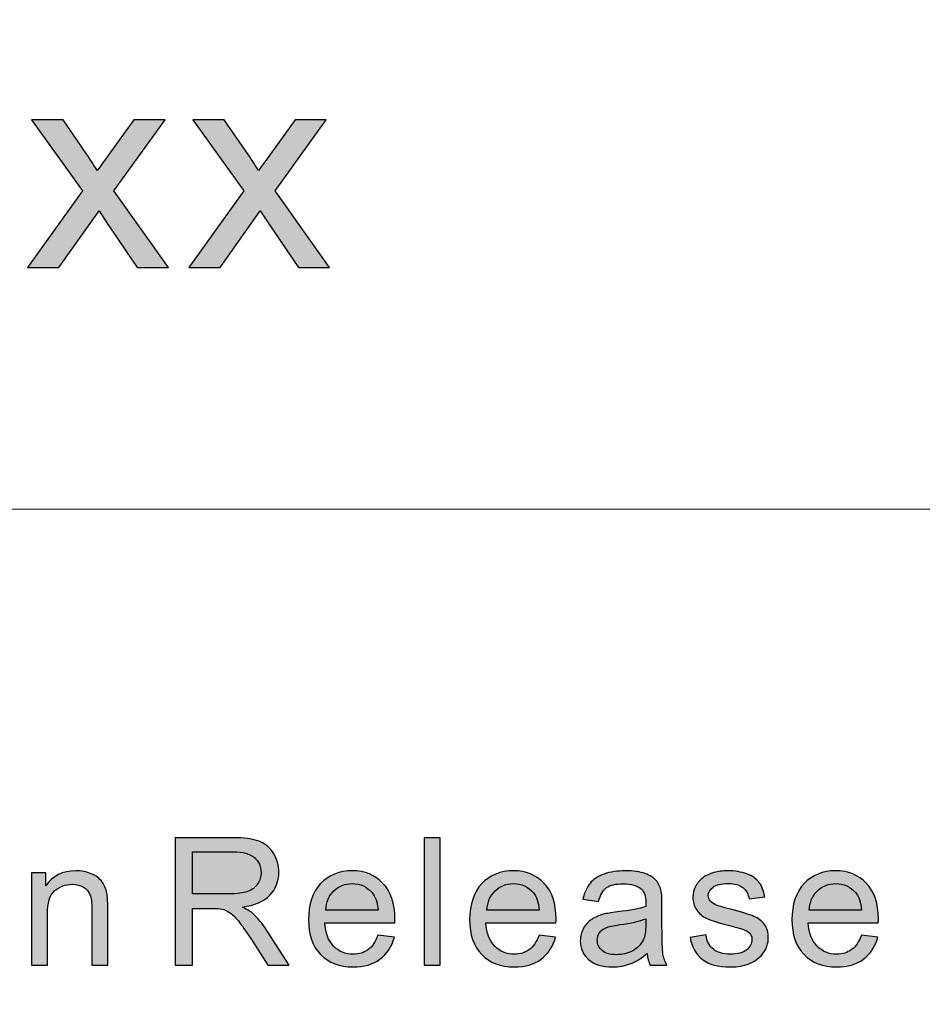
# Model space of a CAD drawing. Header units: millimetres. Extents: x -296 to 295, y -209 to 209.
# Tile 78 of 123: x 99 to 112, y -184 to -171. Entities that reach past the tile are written whole.
import ezdxf

# ---------------------------------------------------------------- set-up
doc = ezdxf.new("R2010")
doc.units = ezdxf.units.MM
doc.header["$MEASUREMENT"] = 0
doc.layers.add('layer 1', color=7, linetype='Continuous')

msp = doc.modelspace()

# ---------------------------------------------------------------- hatches: boundary and pattern name
at = {"layer": 'layer 1'}
h = msp.add_hatch(color=250, dxfattribs=at)
edge = h.paths.add_edge_path()
edge.add_spline(control_points=[(99.503, -174.2002), (99.503, -174.2002), (100.2674, -173.1364), (100.2674, -173.1364), (100.2674, -173.1364), (99.5595, -172.1465), (99.5595, -172.1465), (99.5595, -172.1465), (99.9959, -172.1465), (99.9959, -172.1465), (99.9959, -172.1465), (100.3266, -172.6312), (100.3266, -172.6312), (100.3877, -172.7223), (100.4361, -172.7961), (100.4705, -172.8542), (100.5303, -172.7717), (100.5834, -172.6972), (100.6311, -172.6306), (100.6311, -172.6306), (100.9794, -172.1465), (100.9794, -172.1465), (100.9794, -172.1465), (101.413, -172.1465), (101.413, -172.1465), (101.413, -172.1465), (100.7011, -173.1364), (100.7011, -173.1364), (100.7011, -173.1364), (101.4594, -174.2002), (101.4594, -174.2002), (101.4594, -174.2002), (101.0278, -174.2002), (101.0278, -174.2002), (101.0278, -174.2002), (100.5949, -173.5671), (100.5949, -173.5671), (100.5949, -173.5671), (100.496, -173.4147), (100.496, -173.4147), (100.496, -173.4147), (99.9367, -174.2002), (99.9367, -174.2002), (99.9367, -174.2002), (99.503, -174.2002), (99.503, -174.2002)], knot_values=[0, 0, 0, 0, 0.0666667, 0.0666667, 0.0666667, 0.1333333, 0.1333333, 0.1333333, 0.2, 0.2, 0.2, 0.2666667, 0.2666667, 0.2666667, 0.3333333, 0.3333333, 0.3333333, 0.4, 0.4, 0.4, 0.4666667, 0.4666667, 0.4666667, 0.5333333, 0.5333333, 0.5333333, 0.6, 0.6, 0.6, 0.6666667, 0.6666667, 0.6666667, 0.7333333, 0.7333333, 0.7333333, 0.8, 0.8, 0.8, 0.8666667, 0.8666667, 0.8666667, 0.9333333, 0.9333333, 0.9333333, 1, 1, 1, 1], degree=3, periodic=1)
h = msp.add_hatch(color=250, dxfattribs=at)
edge = h.paths.add_edge_path()
edge.add_spline(control_points=[(101.744, -174.2002), (101.744, -174.2002), (102.5084, -173.1364), (102.5084, -173.1364), (102.5084, -173.1364), (101.8005, -172.1465), (101.8005, -172.1465), (101.8005, -172.1465), (102.2369, -172.1465), (102.2369, -172.1465), (102.2369, -172.1465), (102.5675, -172.6312), (102.5675, -172.6312), (102.6287, -172.7223), (102.6771, -172.7961), (102.7115, -172.8542), (102.7713, -172.7717), (102.8244, -172.6972), (102.8721, -172.6306), (102.8721, -172.6306), (103.2203, -172.1465), (103.2203, -172.1465), (103.2203, -172.1465), (103.654, -172.1465), (103.654, -172.1465), (103.654, -172.1465), (102.942, -173.1364), (102.942, -173.1364), (102.942, -173.1364), (103.7004, -174.2002), (103.7004, -174.2002), (103.7004, -174.2002), (103.2688, -174.2002), (103.2688, -174.2002), (103.2688, -174.2002), (102.8358, -173.5671), (102.8358, -173.5671), (102.8358, -173.5671), (102.737, -173.4147), (102.737, -173.4147), (102.737, -173.4147), (102.1776, -174.2002), (102.1776, -174.2002), (102.1776, -174.2002), (101.744, -174.2002), (101.744, -174.2002)], knot_values=[0, 0, 0, 0, 0.0666667, 0.0666667, 0.0666667, 0.1333333, 0.1333333, 0.1333333, 0.2, 0.2, 0.2, 0.2666667, 0.2666667, 0.2666667, 0.3333333, 0.3333333, 0.3333333, 0.4, 0.4, 0.4, 0.4666667, 0.4666667, 0.4666667, 0.5333333, 0.5333333, 0.5333333, 0.6, 0.6, 0.6, 0.6666667, 0.6666667, 0.6666667, 0.7333333, 0.7333333, 0.7333333, 0.8, 0.8, 0.8, 0.8666667, 0.8666667, 0.8666667, 0.9333333, 0.9333333, 0.9333333, 1, 1, 1, 1], degree=3, periodic=1)
h = msp.add_hatch(color=250, dxfattribs=at)
edge = h.paths.add_edge_path()
edge.add_spline(control_points=[(101.5543, -183.8883), (101.5543, -183.8883), (101.5543, -182.1202), (101.5543, -182.1202), (101.5543, -182.1202), (102.3531, -182.1202), (102.3531, -182.1202), (102.5137, -182.1202), (102.6358, -182.1363), (102.7193, -182.168), (102.8028, -182.1996), (102.8695, -182.2556), (102.9194, -182.3359), (102.9694, -182.4161), (102.9941, -182.505), (102.9941, -182.6022), (102.9941, -182.7277), (102.9525, -182.8335), (102.87, -182.9195), (102.7873, -183.0055), (102.6598, -183.0598), (102.4869, -183.0833), (102.5502, -183.1129), (102.5981, -183.1425), (102.6308, -183.1714), (102.7005, -183.2339), (102.7663, -183.3125), (102.828, -183.4068), (102.828, -183.4068), (103.1397, -183.8883), (103.1397, -183.8883), (103.1397, -183.8883), (102.8418, -183.8883), (102.8418, -183.8883), (102.8418, -183.8883), (102.6035, -183.5204), (102.6035, -183.5204), (102.5343, -183.4138), (102.4768, -183.3327), (102.432, -183.2763), (102.3866, -183.2199), (102.3463, -183.1808), (102.3106, -183.1582), (102.2755, -183.136), (102.239, -183.1203), (102.202, -183.1113), (102.1752, -183.1059), (102.1311, -183.103), (102.0695, -183.103), (102.0695, -183.103), (101.7934, -183.103), (101.7934, -183.103), (101.7934, -183.103), (101.7934, -183.8883), (101.7934, -183.8883), (101.7934, -183.8883), (101.5543, -183.8883), (101.5543, -183.8883)], knot_values=[0, 0, 0, 0, 0.0526316, 0.0526316, 0.0526316, 0.1052632, 0.1052632, 0.1052632, 0.1578947, 0.1578947, 0.1578947, 0.2105263, 0.2105263, 0.2105263, 0.2631579, 0.2631579, 0.2631579, 0.3157895, 0.3157895, 0.3157895, 0.3684211, 0.3684211, 0.3684211, 0.4210526, 0.4210526, 0.4210526, 0.4736842, 0.4736842, 0.4736842, 0.5263158, 0.5263158, 0.5263158, 0.5789474, 0.5789474, 0.5789474, 0.6315789, 0.6315789, 0.6315789, 0.6842105, 0.6842105, 0.6842105, 0.7368421, 0.7368421, 0.7368421, 0.7894737, 0.7894737, 0.7894737, 0.8421053, 0.8421053, 0.8421053, 0.8947368, 0.8947368, 0.8947368, 0.9473684, 0.9473684, 0.9473684, 1, 1, 1, 1], degree=3, periodic=1)
h = msp.add_hatch(color=250, dxfattribs=at)
edge = h.paths.add_edge_path()
edge.add_spline(control_points=[(105.014, -183.8883), (105.014, -183.8883), (105.014, -182.1202), (105.014, -182.1202), (105.014, -182.1202), (105.2355, -182.1202), (105.2355, -182.1202), (105.2355, -182.1202), (105.2355, -183.8883), (105.2355, -183.8883), (105.2355, -183.8883), (105.014, -183.8883), (105.014, -183.8883)], knot_values=[0, 0, 0, 0, 0.25, 0.25, 0.25, 0.5, 0.5, 0.5, 0.75, 0.75, 0.75, 1, 1, 1, 1], degree=3, periodic=1)
h = msp.add_hatch(color=250, dxfattribs=at)
edge = h.paths.add_edge_path()
edge.add_spline(control_points=[(101.7934, -182.9005), (101.7934, -182.9005), (102.3052, -182.9005), (102.3052, -182.9005), (102.4143, -182.9005), (102.499, -182.8894), (102.5603, -182.8672), (102.6216, -182.8454), (102.6681, -182.81), (102.6996, -182.761), (102.7314, -182.7125), (102.7474, -182.6598), (102.7474, -182.6026), (102.7474, -182.519), (102.7168, -182.4499), (102.6551, -182.396), (102.5934, -182.342), (102.4961, -182.3153), (102.3631, -182.3153), (102.3631, -182.3153), (101.7934, -182.3153), (101.7934, -182.3153), (101.7934, -182.3153), (101.7934, -182.9005), (101.7934, -182.9005)], knot_values=[0, 0, 0, 0, 0.125, 0.125, 0.125, 0.25, 0.25, 0.25, 0.375, 0.375, 0.375, 0.5, 0.5, 0.5, 0.625, 0.625, 0.625, 0.75, 0.75, 0.75, 0.875, 0.875, 0.875, 1, 1, 1, 1], degree=3, periodic=1)
h = msp.add_hatch(color=250, dxfattribs=at)
edge = h.paths.add_edge_path()
edge.add_spline(control_points=[(99.5577, -183.8883), (99.5577, -183.8883), (99.5577, -182.6067), (99.5577, -182.6067), (99.5577, -182.6067), (99.7566, -182.6067), (99.7566, -182.6067), (99.7566, -182.6067), (99.7566, -182.7886), (99.7566, -182.7886), (99.8522, -182.6491), (99.9907, -182.5795), (100.1715, -182.5795), (100.2504, -182.5795), (100.3226, -182.5935), (100.3884, -182.6211), (100.4543, -182.6487), (100.5038, -182.6853), (100.5365, -182.7302), (100.5693, -182.775), (100.5923, -182.8285), (100.6054, -182.8903), (100.6133, -182.9306), (100.6175, -183.001), (100.6175, -183.1014), (100.6175, -183.1014), (100.6175, -183.8883), (100.6175, -183.8883), (100.6175, -183.8883), (100.396, -183.8883), (100.396, -183.8883), (100.396, -183.8883), (100.396, -183.1096), (100.396, -183.1096), (100.396, -183.0211), (100.3876, -182.9549), (100.3704, -182.9112), (100.3532, -182.8676), (100.3226, -182.8326), (100.2789, -182.8063), (100.2353, -182.7804), (100.1836, -182.7672), (100.1249, -182.7672), (100.0309, -182.7672), (99.95, -182.7964), (99.8816, -182.8553), (99.8132, -182.9137), (99.7793, -183.0252), (99.7793, -183.189), (99.7793, -183.189), (99.7793, -183.8883), (99.7793, -183.8883), (99.7793, -183.8883), (99.5577, -183.8883), (99.5577, -183.8883)], knot_values=[0, 0, 0, 0, 0.0555556, 0.0555556, 0.0555556, 0.1111111, 0.1111111, 0.1111111, 0.1666667, 0.1666667, 0.1666667, 0.2222222, 0.2222222, 0.2222222, 0.2777778, 0.2777778, 0.2777778, 0.3333333, 0.3333333, 0.3333333, 0.3888889, 0.3888889, 0.3888889, 0.4444444, 0.4444444, 0.4444444, 0.5, 0.5, 0.5, 0.5555556, 0.5555556, 0.5555556, 0.6111111, 0.6111111, 0.6111111, 0.6666667, 0.6666667, 0.6666667, 0.7222222, 0.7222222, 0.7222222, 0.7777778, 0.7777778, 0.7777778, 0.8333333, 0.8333333, 0.8333333, 0.8888889, 0.8888889, 0.8888889, 0.9444444, 0.9444444, 0.9444444, 1, 1, 1, 1], degree=3, periodic=1)
h = msp.add_hatch(color=250, dxfattribs=at)
edge = h.paths.add_edge_path()
edge.add_spline(control_points=[(104.3703, -183.4734), (104.3703, -183.4734), (104.5994, -183.5031), (104.5994, -183.5031), (104.5638, -183.6335), (104.497, -183.7352), (104.3997, -183.8072), (104.3024, -183.8792), (104.1782, -183.9155), (104.0268, -183.9155), (103.8362, -183.9155), (103.6853, -183.8578), (103.5736, -183.7426), (103.462, -183.6278), (103.4063, -183.466), (103.4063, -183.2582), (103.4063, -183.0434), (103.4624, -182.8763), (103.5753, -182.7577), (103.6881, -182.6388), (103.8346, -182.5795), (104.0145, -182.5795), (104.1886, -182.5795), (104.3309, -182.6375), (104.4412, -182.754), (104.5515, -182.8705), (104.607, -183.0343), (104.607, -183.2454), (104.607, -183.2582), (104.6066, -183.2775), (104.6057, -183.3031), (104.6057, -183.3031), (103.6328, -183.3031), (103.6328, -183.3031), (103.6411, -183.4434), (103.6815, -183.5512), (103.7545, -183.6257), (103.8271, -183.7002), (103.9181, -183.7377), (104.0268, -183.7377), (104.1077, -183.7377), (104.1769, -183.7167), (104.234, -183.6747), (104.2915, -183.6327), (104.3367, -183.5656), (104.3703, -183.4734)], knot_values=[0, 0, 0, 0, 0.0666667, 0.0666667, 0.0666667, 0.1333333, 0.1333333, 0.1333333, 0.2, 0.2, 0.2, 0.2666667, 0.2666667, 0.2666667, 0.3333333, 0.3333333, 0.3333333, 0.4, 0.4, 0.4, 0.4666667, 0.4666667, 0.4666667, 0.5333333, 0.5333333, 0.5333333, 0.6, 0.6, 0.6, 0.6666667, 0.6666667, 0.6666667, 0.7333333, 0.7333333, 0.7333333, 0.8, 0.8, 0.8, 0.8666667, 0.8666667, 0.8666667, 0.9333333, 0.9333333, 0.9333333, 1, 1, 1, 1], degree=3, periodic=1)
h = msp.add_hatch(color=250, dxfattribs=at)
edge = h.paths.add_edge_path()
edge.add_spline(control_points=[(106.6092, -183.4734), (106.6092, -183.4734), (106.8384, -183.5031), (106.8384, -183.5031), (106.8027, -183.6335), (106.7359, -183.7352), (106.6387, -183.8072), (106.5413, -183.8792), (106.4172, -183.9155), (106.2657, -183.9155), (106.0752, -183.9155), (105.9242, -183.8578), (105.8126, -183.7426), (105.701, -183.6278), (105.6452, -183.466), (105.6452, -183.2582), (105.6452, -183.0434), (105.7014, -182.8763), (105.8142, -182.7577), (105.9271, -182.6388), (106.0735, -182.5795), (106.2535, -182.5795), (106.4276, -182.5795), (106.5699, -182.6375), (106.6802, -182.754), (106.7905, -182.8705), (106.8459, -183.0343), (106.8459, -183.2454), (106.8459, -183.2582), (106.8455, -183.2775), (106.8446, -183.3031), (106.8446, -183.3031), (105.8717, -183.3031), (105.8717, -183.3031), (105.8801, -183.4434), (105.9204, -183.5512), (105.9934, -183.6257), (106.066, -183.7002), (106.157, -183.7377), (106.2657, -183.7377), (106.3466, -183.7377), (106.4158, -183.7167), (106.4729, -183.6747), (106.5304, -183.6327), (106.5757, -183.5656), (106.6092, -183.4734)], knot_values=[0, 0, 0, 0, 0.0666667, 0.0666667, 0.0666667, 0.1333333, 0.1333333, 0.1333333, 0.2, 0.2, 0.2, 0.2666667, 0.2666667, 0.2666667, 0.3333333, 0.3333333, 0.3333333, 0.4, 0.4, 0.4, 0.4666667, 0.4666667, 0.4666667, 0.5333333, 0.5333333, 0.5333333, 0.6, 0.6, 0.6, 0.6666667, 0.6666667, 0.6666667, 0.7333333, 0.7333333, 0.7333333, 0.8, 0.8, 0.8, 0.8666667, 0.8666667, 0.8666667, 0.9333333, 0.9333333, 0.9333333, 1, 1, 1, 1], degree=3, periodic=1)
h = msp.add_hatch(color=250, dxfattribs=at)
edge = h.paths.add_edge_path()
edge.add_spline(control_points=[(108.1114, -183.7278), (108.0291, -183.7965), (107.9499, -183.8447), (107.8739, -183.8731), (107.798, -183.9015), (107.7166, -183.9155), (107.6293, -183.9155), (107.4859, -183.9155), (107.3755, -183.8813), (107.2983, -183.8126), (107.2211, -183.7443), (107.1825, -183.6566), (107.1825, -183.55), (107.1825, -183.4874), (107.1972, -183.4302), (107.2261, -183.3784), (107.2555, -183.3265), (107.2937, -183.2854), (107.3407, -183.2541), (107.3881, -183.2228), (107.4409, -183.1989), (107.5001, -183.1829), (107.5438, -183.1718), (107.6096, -183.1611), (107.6973, -183.1504), (107.876, -183.1298), (108.0082, -183.1047), (108.0925, -183.0759), (108.0933, -183.0462), (108.0937, -183.0273), (108.0937, -183.0195), (108.0937, -182.9314), (108.0727, -182.8693), (108.0308, -182.833), (107.9741, -182.7841), (107.8898, -182.7598), (107.7782, -182.7598), (107.6737, -182.7598), (107.5966, -182.7779), (107.547, -182.8137), (107.4972, -182.8495), (107.4607, -182.9129), (107.4367, -183.0043), (107.4367, -183.0043), (107.2202, -182.9746), (107.2202, -182.9746), (107.24, -182.8837), (107.2723, -182.81), (107.3176, -182.754), (107.3629, -182.698), (107.4284, -182.6552), (107.5139, -182.6248), (107.5991, -182.5947), (107.6985, -182.5795), (107.8109, -182.5795), (107.9226, -182.5795), (108.0136, -182.5923), (108.0836, -182.6182), (108.1534, -182.6441), (108.2049, -182.6762), (108.2377, -182.7153), (108.2704, -182.7544), (108.2934, -182.8038), (108.3069, -182.8635), (108.314, -182.9005), (108.3178, -182.9672), (108.3178, -183.0631), (108.3178, -183.0631), (108.3178, -183.3512), (108.3178, -183.3512), (108.3178, -183.5525), (108.3224, -183.6796), (108.3316, -183.7336), (108.3404, -183.7875), (108.3589, -183.8389), (108.3858, -183.8883), (108.3858, -183.8883), (108.1542, -183.8883), (108.1542, -183.8883), (108.1319, -183.8426), (108.1177, -183.7891), (108.1114, -183.7278)], knot_values=[0, 0, 0, 0, 0.037037, 0.037037, 0.037037, 0.0740741, 0.0740741, 0.0740741, 0.1111111, 0.1111111, 0.1111111, 0.1481481, 0.1481481, 0.1481481, 0.1851852, 0.1851852, 0.1851852, 0.2222222, 0.2222222, 0.2222222, 0.2592593, 0.2592593, 0.2592593, 0.2962963, 0.2962963, 0.2962963, 0.3333333, 0.3333333, 0.3333333, 0.3703704, 0.3703704, 0.3703704, 0.4074074, 0.4074074, 0.4074074, 0.4444444, 0.4444444, 0.4444444, 0.4814815, 0.4814815, 0.4814815, 0.5185185, 0.5185185, 0.5185185, 0.5555556, 0.5555556, 0.5555556, 0.5925926, 0.5925926, 0.5925926, 0.6296296, 0.6296296, 0.6296296, 0.6666667, 0.6666667, 0.6666667, 0.7037037, 0.7037037, 0.7037037, 0.7407407, 0.7407407, 0.7407407, 0.7777778, 0.7777778, 0.7777778, 0.8148148, 0.8148148, 0.8148148, 0.8518519, 0.8518519, 0.8518519, 0.8888889, 0.8888889, 0.8888889, 0.9259259, 0.9259259, 0.9259259, 0.962963, 0.962963, 0.962963, 1, 1, 1, 1], degree=3, periodic=1)
h = msp.add_hatch(color=250, dxfattribs=at)
edge = h.paths.add_edge_path()
edge.add_spline(control_points=[(108.7098, -183.5055), (108.7098, -183.5055), (108.9288, -183.471), (108.9288, -183.471), (108.9409, -183.557), (108.9754, -183.6228), (109.0315, -183.6689), (109.0878, -183.7146), (109.1666, -183.7377), (109.2673, -183.7377), (109.3693, -183.7377), (109.4448, -183.7175), (109.4943, -183.6768), (109.5434, -183.6364), (109.5681, -183.5887), (109.5681, -183.5339), (109.5681, -183.485), (109.5459, -183.4463), (109.5019, -183.4183), (109.4708, -183.3989), (109.3953, -183.3747), (109.2753, -183.3446), (109.1134, -183.3047), (109.0014, -183.2701), (108.9385, -183.2409), (108.8759, -183.2113), (108.8285, -183.1709), (108.7962, -183.1191), (108.7639, -183.0676), (108.7475, -183.0104), (108.7475, -182.9479), (108.7475, -182.8907), (108.761, -182.838), (108.7874, -182.7894), (108.8142, -182.7409), (108.8503, -182.7005), (108.8961, -182.6684), (108.9304, -182.6437), (108.9774, -182.6227), (109.0366, -182.6054), (109.0962, -182.5882), (109.1596, -182.5795), (109.2275, -182.5795), (109.3298, -182.5795), (109.4196, -182.5939), (109.4969, -182.6231), (109.5745, -182.652), (109.6315, -182.6915), (109.6684, -182.7409), (109.7049, -182.7907), (109.7305, -182.8569), (109.7444, -182.9401), (109.7444, -182.9401), (109.5279, -182.9697), (109.5279, -182.9697), (109.5182, -182.903), (109.4897, -182.8507), (109.4427, -182.8133), (109.3958, -182.7758), (109.3294, -182.7573), (109.2435, -182.7573), (109.1423, -182.7573), (109.0698, -182.7738), (109.0265, -182.8067), (108.9833, -182.8396), (108.9615, -182.8783), (108.9615, -182.9224), (108.9615, -182.9503), (108.9703, -182.9759), (108.9883, -182.9985), (109.0064, -183.0215), (109.0345, -183.0409), (109.0731, -183.0561), (109.0953, -183.0643), (109.16, -183.0829), (109.2681, -183.1117), (109.4242, -183.1524), (109.5334, -183.1862), (109.5955, -183.2121), (109.6575, -183.238), (109.7062, -183.2763), (109.7414, -183.3257), (109.7771, -183.3755), (109.7947, -183.4372), (109.7947, -183.5113), (109.7947, -183.5833), (109.7733, -183.6512), (109.7301, -183.715), (109.6869, -183.7788), (109.6248, -183.8282), (109.5438, -183.8632), (109.4624, -183.8982), (109.3706, -183.9155), (109.2681, -183.9155), (109.0987, -183.9155), (108.969, -183.8809), (108.8801, -183.8122), (108.7912, -183.743), (108.7345, -183.6409), (108.7098, -183.5055)], knot_values=[0, 0, 0, 0, 0.030303, 0.030303, 0.030303, 0.0606061, 0.0606061, 0.0606061, 0.0909091, 0.0909091, 0.0909091, 0.1212121, 0.1212121, 0.1212121, 0.1515152, 0.1515152, 0.1515152, 0.1818182, 0.1818182, 0.1818182, 0.2121212, 0.2121212, 0.2121212, 0.2424242, 0.2424242, 0.2424242, 0.2727273, 0.2727273, 0.2727273, 0.3030303, 0.3030303, 0.3030303, 0.3333333, 0.3333333, 0.3333333, 0.3636364, 0.3636364, 0.3636364, 0.3939394, 0.3939394, 0.3939394, 0.4242424, 0.4242424, 0.4242424, 0.4545455, 0.4545455, 0.4545455, 0.4848485, 0.4848485, 0.4848485, 0.5151515, 0.5151515, 0.5151515, 0.5454545, 0.5454545, 0.5454545, 0.5757576, 0.5757576, 0.5757576, 0.6060606, 0.6060606, 0.6060606, 0.6363636, 0.6363636, 0.6363636, 0.6666667, 0.6666667, 0.6666667, 0.6969697, 0.6969697, 0.6969697, 0.7272727, 0.7272727, 0.7272727, 0.7575758, 0.7575758, 0.7575758, 0.7878788, 0.7878788, 0.7878788, 0.8181818, 0.8181818, 0.8181818, 0.8484848, 0.8484848, 0.8484848, 0.8787879, 0.8787879, 0.8787879, 0.9090909, 0.9090909, 0.9090909, 0.9393939, 0.9393939, 0.9393939, 0.969697, 0.969697, 0.969697, 1, 1, 1, 1], degree=3, periodic=1)
h = msp.add_hatch(color=250, dxfattribs=at)
edge = h.paths.add_edge_path()
edge.add_spline(control_points=[(111.0874, -183.4734), (111.0874, -183.4734), (111.3165, -183.5031), (111.3165, -183.5031), (111.2809, -183.6335), (111.2141, -183.7352), (111.1169, -183.8072), (111.0195, -183.8792), (110.8953, -183.9155), (110.7439, -183.9155), (110.5533, -183.9155), (110.4024, -183.8578), (110.2908, -183.7426), (110.1791, -183.6278), (110.1234, -183.466), (110.1234, -183.2582), (110.1234, -183.0434), (110.1795, -182.8763), (110.2924, -182.7577), (110.4052, -182.6388), (110.5517, -182.5795), (110.7316, -182.5795), (110.9057, -182.5795), (111.048, -182.6375), (111.1583, -182.754), (111.2686, -182.8705), (111.3241, -183.0343), (111.3241, -183.2454), (111.3241, -183.2582), (111.3237, -183.2775), (111.3228, -183.3031), (111.3228, -183.3031), (110.3499, -183.3031), (110.3499, -183.3031), (110.3582, -183.4434), (110.3986, -183.5512), (110.4716, -183.6257), (110.5442, -183.7002), (110.6352, -183.7377), (110.7439, -183.7377), (110.8248, -183.7377), (110.894, -183.7167), (110.9511, -183.6747), (111.0086, -183.6327), (111.0539, -183.5656), (111.0874, -183.4734)], knot_values=[0, 0, 0, 0, 0.0666667, 0.0666667, 0.0666667, 0.1333333, 0.1333333, 0.1333333, 0.2, 0.2, 0.2, 0.2666667, 0.2666667, 0.2666667, 0.3333333, 0.3333333, 0.3333333, 0.4, 0.4, 0.4, 0.4666667, 0.4666667, 0.4666667, 0.5333333, 0.5333333, 0.5333333, 0.6, 0.6, 0.6, 0.6666667, 0.6666667, 0.6666667, 0.7333333, 0.7333333, 0.7333333, 0.8, 0.8, 0.8, 0.8666667, 0.8666667, 0.8666667, 0.9333333, 0.9333333, 0.9333333, 1, 1, 1, 1], degree=3, periodic=1)
h = msp.add_hatch(color=250, dxfattribs=at)
edge = h.paths.add_edge_path()
edge.add_spline(control_points=[(103.6454, -183.1253), (103.6454, -183.1253), (104.3728, -183.1253), (104.3728, -183.1253), (104.3632, -183.0174), (104.3351, -182.9368), (104.2893, -182.8828), (104.2193, -182.7993), (104.1279, -182.7573), (104.0158, -182.7573), (103.9143, -182.7573), (103.8291, -182.7907), (103.7599, -182.8573), (103.6911, -182.924), (103.653, -183.0133), (103.6454, -183.1253)], knot_values=[0, 0, 0, 0, 0.2, 0.2, 0.2, 0.4, 0.4, 0.4, 0.6, 0.6, 0.6, 0.8, 0.8, 0.8, 1, 1, 1, 1], degree=3, periodic=1)
h = msp.add_hatch(color=250, dxfattribs=at)
edge = h.paths.add_edge_path()
edge.add_spline(control_points=[(105.8843, -183.1253), (105.8843, -183.1253), (106.6118, -183.1253), (106.6118, -183.1253), (106.6022, -183.0174), (106.574, -182.9368), (106.5283, -182.8828), (106.4582, -182.7993), (106.3668, -182.7573), (106.2548, -182.7573), (106.1533, -182.7573), (106.068, -182.7907), (105.9988, -182.8573), (105.93, -182.924), (105.8919, -183.0133), (105.8843, -183.1253)], knot_values=[0, 0, 0, 0, 0.2, 0.2, 0.2, 0.4, 0.4, 0.4, 0.6, 0.6, 0.6, 0.8, 0.8, 0.8, 1, 1, 1, 1], degree=3, periodic=1)
h = msp.add_hatch(color=250, dxfattribs=at)
edge = h.paths.add_edge_path()
edge.add_spline(control_points=[(110.3625, -183.1253), (110.3625, -183.1253), (111.0899, -183.1253), (111.0899, -183.1253), (111.0804, -183.0174), (111.0522, -182.9368), (111.0065, -182.8828), (110.9364, -182.7993), (110.845, -182.7573), (110.733, -182.7573), (110.6314, -182.7573), (110.5462, -182.7907), (110.477, -182.8573), (110.4082, -182.924), (110.3701, -183.0133), (110.3625, -183.1253)], knot_values=[0, 0, 0, 0, 0.2, 0.2, 0.2, 0.4, 0.4, 0.4, 0.6, 0.6, 0.6, 0.8, 0.8, 0.8, 1, 1, 1, 1], degree=3, periodic=1)
h = msp.add_hatch(color=250, dxfattribs=at)
edge = h.paths.add_edge_path()
edge.add_spline(control_points=[(108.0937, -183.2463), (108.0132, -183.2784), (107.8924, -183.3055), (107.7312, -183.3277), (107.6398, -183.3405), (107.5752, -183.3549), (107.5375, -183.371), (107.4996, -183.387), (107.4707, -183.4105), (107.4502, -183.4409), (107.4296, -183.4718), (107.4191, -183.506), (107.4191, -183.5438), (107.4191, -183.601), (107.4413, -183.6492), (107.4863, -183.6875), (107.5311, -183.7257), (107.5966, -183.7451), (107.6826, -183.7451), (107.7677, -183.7451), (107.8437, -183.727), (107.9104, -183.6903), (107.9767, -183.6541), (108.0257, -183.6043), (108.0568, -183.5413), (108.0808, -183.4924), (108.0925, -183.4203), (108.0925, -183.3253), (108.0925, -183.3253), (108.0937, -183.2463), (108.0937, -183.2463)], knot_values=[0, 0, 0, 0, 0.1, 0.1, 0.1, 0.2, 0.2, 0.2, 0.3, 0.3, 0.3, 0.4, 0.4, 0.4, 0.5, 0.5, 0.5, 0.6, 0.6, 0.6, 0.7, 0.7, 0.7, 0.8, 0.8, 0.8, 0.9, 0.9, 0.9, 1, 1, 1, 1], degree=3, periodic=1)

# ---------------------------------------------------------------- linework, layer by layer
at = {"layer": 'layer 1', "color": 1, "lineweight": 0}
msp.add_open_spline([(295.3283, 209.2747), (295.3283, 209.2747), (295.3283, -208.9236), (295.3283, -208.9236), (295.3283, -208.9236), (-296.1944, -208.9236), (-296.1944, -208.9236), (-296.1944, -208.9236), (-296.1944, 209.2747), (-296.1944, 209.2747), (-296.1944, 209.2747), (295.3283, 209.2747), (295.3283, 209.2747)], degree=3, knots=[0, 0, 0, 0, 0.25, 0.25, 0.25, 0.5, 0.5, 0.5, 0.75, 0.75, 0.75, 1, 1, 1, 1], dxfattribs=at)
at = {"layer": 'layer 1', "color": 5, "lineweight": 0}
msp.add_open_spline([(-281.2487, 194.7284), (-281.2487, 194.7284), (-281.2487, -197.0649), (-281.2487, -197.0649), (-281.2487, -197.0649), (283.3586, -197.0649), (283.3586, -197.0649)], degree=3, knots=[0, 0, 0, 0, 0.5, 0.5, 0.5, 1, 1, 1, 1], dxfattribs=at)
at = {"layer": 'layer 1', "color": 250}
for points, knots in [([(99.503, -174.2002), (99.503, -174.2002), (100.2674, -173.1364), (100.2674, -173.1364), (100.2674, -173.1364), (99.5595, -172.1465), (99.5595, -172.1465), (99.5595, -172.1465), (99.9959, -172.1465), (99.9959, -172.1465), (99.9959, -172.1465), (100.3266, -172.6312), (100.3266, -172.6312), (100.3877, -172.7223), (100.4361, -172.7961), (100.4705, -172.8542), (100.5303, -172.7717), (100.5834, -172.6972), (100.6311, -172.6306), (100.6311, -172.6306), (100.9794, -172.1465), (100.9794, -172.1465), (100.9794, -172.1465), (101.413, -172.1465), (101.413, -172.1465), (101.413, -172.1465), (100.7011, -173.1364), (100.7011, -173.1364), (100.7011, -173.1364), (101.4594, -174.2002), (101.4594, -174.2002), (101.4594, -174.2002), (101.0278, -174.2002), (101.0278, -174.2002), (101.0278, -174.2002), (100.5949, -173.5671), (100.5949, -173.5671), (100.5949, -173.5671), (100.496, -173.4147), (100.496, -173.4147), (100.496, -173.4147), (99.9367, -174.2002), (99.9367, -174.2002), (99.9367, -174.2002), (99.503, -174.2002), (99.503, -174.2002)], [0, 0, 0, 0, 0.0666667, 0.0666667, 0.0666667, 0.1333333, 0.1333333, 0.1333333, 0.2, 0.2, 0.2, 0.2666667, 0.2666667, 0.2666667, 0.3333333, 0.3333333, 0.3333333, 0.4, 0.4, 0.4, 0.4666667, 0.4666667, 0.4666667, 0.5333333, 0.5333333, 0.5333333, 0.6, 0.6, 0.6, 0.6666667, 0.6666667, 0.6666667, 0.7333333, 0.7333333, 0.7333333, 0.8, 0.8, 0.8, 0.8666667, 0.8666667, 0.8666667, 0.9333333, 0.9333333, 0.9333333, 1, 1, 1, 1]), ([(101.744, -174.2002), (101.744, -174.2002), (102.5084, -173.1364), (102.5084, -173.1364), (102.5084, -173.1364), (101.8005, -172.1465), (101.8005, -172.1465), (101.8005, -172.1465), (102.2369, -172.1465), (102.2369, -172.1465), (102.2369, -172.1465), (102.5675, -172.6312), (102.5675, -172.6312), (102.6287, -172.7223), (102.6771, -172.7961), (102.7115, -172.8542), (102.7713, -172.7717), (102.8244, -172.6972), (102.8721, -172.6306), (102.8721, -172.6306), (103.2203, -172.1465), (103.2203, -172.1465), (103.2203, -172.1465), (103.654, -172.1465), (103.654, -172.1465), (103.654, -172.1465), (102.942, -173.1364), (102.942, -173.1364), (102.942, -173.1364), (103.7004, -174.2002), (103.7004, -174.2002), (103.7004, -174.2002), (103.2688, -174.2002), (103.2688, -174.2002), (103.2688, -174.2002), (102.8358, -173.5671), (102.8358, -173.5671), (102.8358, -173.5671), (102.737, -173.4147), (102.737, -173.4147), (102.737, -173.4147), (102.1776, -174.2002), (102.1776, -174.2002), (102.1776, -174.2002), (101.744, -174.2002), (101.744, -174.2002)], [0, 0, 0, 0, 0.0666667, 0.0666667, 0.0666667, 0.1333333, 0.1333333, 0.1333333, 0.2, 0.2, 0.2, 0.2666667, 0.2666667, 0.2666667, 0.3333333, 0.3333333, 0.3333333, 0.4, 0.4, 0.4, 0.4666667, 0.4666667, 0.4666667, 0.5333333, 0.5333333, 0.5333333, 0.6, 0.6, 0.6, 0.6666667, 0.6666667, 0.6666667, 0.7333333, 0.7333333, 0.7333333, 0.8, 0.8, 0.8, 0.8666667, 0.8666667, 0.8666667, 0.9333333, 0.9333333, 0.9333333, 1, 1, 1, 1]), ([(101.5543, -183.8883), (101.5543, -183.8883), (101.5543, -182.1202), (101.5543, -182.1202), (101.5543, -182.1202), (102.3531, -182.1202), (102.3531, -182.1202), (102.5137, -182.1202), (102.6358, -182.1363), (102.7193, -182.168), (102.8028, -182.1996), (102.8695, -182.2556), (102.9194, -182.3359), (102.9694, -182.4161), (102.9941, -182.505), (102.9941, -182.6022), (102.9941, -182.7277), (102.9525, -182.8335), (102.87, -182.9195), (102.7873, -183.0055), (102.6598, -183.0598), (102.4869, -183.0833), (102.5502, -183.1129), (102.5981, -183.1425), (102.6308, -183.1714), (102.7005, -183.2339), (102.7663, -183.3125), (102.828, -183.4068), (102.828, -183.4068), (103.1397, -183.8883), (103.1397, -183.8883), (103.1397, -183.8883), (102.8418, -183.8883), (102.8418, -183.8883), (102.8418, -183.8883), (102.6035, -183.5204), (102.6035, -183.5204), (102.5343, -183.4138), (102.4768, -183.3327), (102.432, -183.2763), (102.3866, -183.2199), (102.3463, -183.1808), (102.3106, -183.1582), (102.2755, -183.136), (102.239, -183.1203), (102.202, -183.1113), (102.1752, -183.1059), (102.1311, -183.103), (102.0695, -183.103), (102.0695, -183.103), (101.7934, -183.103), (101.7934, -183.103), (101.7934, -183.103), (101.7934, -183.8883), (101.7934, -183.8883), (101.7934, -183.8883), (101.5543, -183.8883), (101.5543, -183.8883)], [0, 0, 0, 0, 0.0526316, 0.0526316, 0.0526316, 0.1052632, 0.1052632, 0.1052632, 0.1578947, 0.1578947, 0.1578947, 0.2105263, 0.2105263, 0.2105263, 0.2631579, 0.2631579, 0.2631579, 0.3157895, 0.3157895, 0.3157895, 0.3684211, 0.3684211, 0.3684211, 0.4210526, 0.4210526, 0.4210526, 0.4736842, 0.4736842, 0.4736842, 0.5263158, 0.5263158, 0.5263158, 0.5789474, 0.5789474, 0.5789474, 0.6315789, 0.6315789, 0.6315789, 0.6842105, 0.6842105, 0.6842105, 0.7368421, 0.7368421, 0.7368421, 0.7894737, 0.7894737, 0.7894737, 0.8421053, 0.8421053, 0.8421053, 0.8947368, 0.8947368, 0.8947368, 0.9473684, 0.9473684, 0.9473684, 1, 1, 1, 1]), ([(105.014, -183.8883), (105.014, -183.8883), (105.014, -182.1202), (105.014, -182.1202), (105.014, -182.1202), (105.2355, -182.1202), (105.2355, -182.1202), (105.2355, -182.1202), (105.2355, -183.8883), (105.2355, -183.8883), (105.2355, -183.8883), (105.014, -183.8883), (105.014, -183.8883)], [0, 0, 0, 0, 0.25, 0.25, 0.25, 0.5, 0.5, 0.5, 0.75, 0.75, 0.75, 1, 1, 1, 1]), ([(101.7934, -182.9005), (101.7934, -182.9005), (102.3052, -182.9005), (102.3052, -182.9005), (102.4143, -182.9005), (102.499, -182.8894), (102.5603, -182.8672), (102.6216, -182.8454), (102.6681, -182.81), (102.6996, -182.761), (102.7314, -182.7125), (102.7474, -182.6598), (102.7474, -182.6026), (102.7474, -182.519), (102.7168, -182.4499), (102.6551, -182.396), (102.5934, -182.342), (102.4961, -182.3153), (102.3631, -182.3153), (102.3631, -182.3153), (101.7934, -182.3153), (101.7934, -182.3153), (101.7934, -182.3153), (101.7934, -182.9005), (101.7934, -182.9005)], [0, 0, 0, 0, 0.125, 0.125, 0.125, 0.25, 0.25, 0.25, 0.375, 0.375, 0.375, 0.5, 0.5, 0.5, 0.625, 0.625, 0.625, 0.75, 0.75, 0.75, 0.875, 0.875, 0.875, 1, 1, 1, 1]), ([(99.5577, -183.8883), (99.5577, -183.8883), (99.5577, -182.6067), (99.5577, -182.6067), (99.5577, -182.6067), (99.7566, -182.6067), (99.7566, -182.6067), (99.7566, -182.6067), (99.7566, -182.7886), (99.7566, -182.7886), (99.8522, -182.6491), (99.9907, -182.5795), (100.1715, -182.5795), (100.2504, -182.5795), (100.3226, -182.5935), (100.3884, -182.6211), (100.4543, -182.6487), (100.5038, -182.6853), (100.5365, -182.7302), (100.5693, -182.775), (100.5923, -182.8285), (100.6054, -182.8903), (100.6133, -182.9306), (100.6175, -183.001), (100.6175, -183.1014), (100.6175, -183.1014), (100.6175, -183.8883), (100.6175, -183.8883), (100.6175, -183.8883), (100.396, -183.8883), (100.396, -183.8883), (100.396, -183.8883), (100.396, -183.1096), (100.396, -183.1096), (100.396, -183.0211), (100.3876, -182.9549), (100.3704, -182.9112), (100.3532, -182.8676), (100.3226, -182.8326), (100.2789, -182.8063), (100.2353, -182.7804), (100.1836, -182.7672), (100.1249, -182.7672), (100.0309, -182.7672), (99.95, -182.7964), (99.8816, -182.8553), (99.8132, -182.9137), (99.7793, -183.0252), (99.7793, -183.189), (99.7793, -183.189), (99.7793, -183.8883), (99.7793, -183.8883), (99.7793, -183.8883), (99.5577, -183.8883), (99.5577, -183.8883)], [0, 0, 0, 0, 0.0555556, 0.0555556, 0.0555556, 0.1111111, 0.1111111, 0.1111111, 0.1666667, 0.1666667, 0.1666667, 0.2222222, 0.2222222, 0.2222222, 0.2777778, 0.2777778, 0.2777778, 0.3333333, 0.3333333, 0.3333333, 0.3888889, 0.3888889, 0.3888889, 0.4444444, 0.4444444, 0.4444444, 0.5, 0.5, 0.5, 0.5555556, 0.5555556, 0.5555556, 0.6111111, 0.6111111, 0.6111111, 0.6666667, 0.6666667, 0.6666667, 0.7222222, 0.7222222, 0.7222222, 0.7777778, 0.7777778, 0.7777778, 0.8333333, 0.8333333, 0.8333333, 0.8888889, 0.8888889, 0.8888889, 0.9444444, 0.9444444, 0.9444444, 1, 1, 1, 1]), ([(104.3703, -183.4734), (104.3703, -183.4734), (104.5994, -183.5031), (104.5994, -183.5031), (104.5638, -183.6335), (104.497, -183.7352), (104.3997, -183.8072), (104.3024, -183.8792), (104.1782, -183.9155), (104.0268, -183.9155), (103.8362, -183.9155), (103.6853, -183.8578), (103.5736, -183.7426), (103.462, -183.6278), (103.4063, -183.466), (103.4063, -183.2582), (103.4063, -183.0434), (103.4624, -182.8763), (103.5753, -182.7577), (103.6881, -182.6388), (103.8346, -182.5795), (104.0145, -182.5795), (104.1886, -182.5795), (104.3309, -182.6375), (104.4412, -182.754), (104.5515, -182.8705), (104.607, -183.0343), (104.607, -183.2454), (104.607, -183.2582), (104.6066, -183.2775), (104.6057, -183.3031), (104.6057, -183.3031), (103.6328, -183.3031), (103.6328, -183.3031), (103.6411, -183.4434), (103.6815, -183.5512), (103.7545, -183.6257), (103.8271, -183.7002), (103.9181, -183.7377), (104.0268, -183.7377), (104.1077, -183.7377), (104.1769, -183.7167), (104.234, -183.6747), (104.2915, -183.6327), (104.3367, -183.5656), (104.3703, -183.4734)], [0, 0, 0, 0, 0.0666667, 0.0666667, 0.0666667, 0.1333333, 0.1333333, 0.1333333, 0.2, 0.2, 0.2, 0.2666667, 0.2666667, 0.2666667, 0.3333333, 0.3333333, 0.3333333, 0.4, 0.4, 0.4, 0.4666667, 0.4666667, 0.4666667, 0.5333333, 0.5333333, 0.5333333, 0.6, 0.6, 0.6, 0.6666667, 0.6666667, 0.6666667, 0.7333333, 0.7333333, 0.7333333, 0.8, 0.8, 0.8, 0.8666667, 0.8666667, 0.8666667, 0.9333333, 0.9333333, 0.9333333, 1, 1, 1, 1]), ([(106.6092, -183.4734), (106.6092, -183.4734), (106.8384, -183.5031), (106.8384, -183.5031), (106.8027, -183.6335), (106.7359, -183.7352), (106.6387, -183.8072), (106.5413, -183.8792), (106.4172, -183.9155), (106.2657, -183.9155), (106.0752, -183.9155), (105.9242, -183.8578), (105.8126, -183.7426), (105.701, -183.6278), (105.6452, -183.466), (105.6452, -183.2582), (105.6452, -183.0434), (105.7014, -182.8763), (105.8142, -182.7577), (105.9271, -182.6388), (106.0735, -182.5795), (106.2535, -182.5795), (106.4276, -182.5795), (106.5699, -182.6375), (106.6802, -182.754), (106.7905, -182.8705), (106.8459, -183.0343), (106.8459, -183.2454), (106.8459, -183.2582), (106.8455, -183.2775), (106.8446, -183.3031), (106.8446, -183.3031), (105.8717, -183.3031), (105.8717, -183.3031), (105.8801, -183.4434), (105.9204, -183.5512), (105.9934, -183.6257), (106.066, -183.7002), (106.157, -183.7377), (106.2657, -183.7377), (106.3466, -183.7377), (106.4158, -183.7167), (106.4729, -183.6747), (106.5304, -183.6327), (106.5757, -183.5656), (106.6092, -183.4734)], [0, 0, 0, 0, 0.0666667, 0.0666667, 0.0666667, 0.1333333, 0.1333333, 0.1333333, 0.2, 0.2, 0.2, 0.2666667, 0.2666667, 0.2666667, 0.3333333, 0.3333333, 0.3333333, 0.4, 0.4, 0.4, 0.4666667, 0.4666667, 0.4666667, 0.5333333, 0.5333333, 0.5333333, 0.6, 0.6, 0.6, 0.6666667, 0.6666667, 0.6666667, 0.7333333, 0.7333333, 0.7333333, 0.8, 0.8, 0.8, 0.8666667, 0.8666667, 0.8666667, 0.9333333, 0.9333333, 0.9333333, 1, 1, 1, 1]), ([(108.1114, -183.7278), (108.0291, -183.7965), (107.9499, -183.8447), (107.8739, -183.8731), (107.798, -183.9015), (107.7166, -183.9155), (107.6293, -183.9155), (107.4859, -183.9155), (107.3755, -183.8813), (107.2983, -183.8126), (107.2211, -183.7443), (107.1825, -183.6566), (107.1825, -183.55), (107.1825, -183.4874), (107.1972, -183.4302), (107.2261, -183.3784), (107.2555, -183.3265), (107.2937, -183.2854), (107.3407, -183.2541), (107.3881, -183.2228), (107.4409, -183.1989), (107.5001, -183.1829), (107.5438, -183.1718), (107.6096, -183.1611), (107.6973, -183.1504), (107.876, -183.1298), (108.0082, -183.1047), (108.0925, -183.0759), (108.0933, -183.0462), (108.0937, -183.0273), (108.0937, -183.0195), (108.0937, -182.9314), (108.0727, -182.8693), (108.0308, -182.833), (107.9741, -182.7841), (107.8898, -182.7598), (107.7782, -182.7598), (107.6737, -182.7598), (107.5966, -182.7779), (107.547, -182.8137), (107.4972, -182.8495), (107.4607, -182.9129), (107.4367, -183.0043), (107.4367, -183.0043), (107.2202, -182.9746), (107.2202, -182.9746), (107.24, -182.8837), (107.2723, -182.81), (107.3176, -182.754), (107.3629, -182.698), (107.4284, -182.6552), (107.5139, -182.6248), (107.5991, -182.5947), (107.6985, -182.5795), (107.8109, -182.5795), (107.9226, -182.5795), (108.0136, -182.5923), (108.0836, -182.6182), (108.1534, -182.6441), (108.2049, -182.6762), (108.2377, -182.7153), (108.2704, -182.7544), (108.2934, -182.8038), (108.3069, -182.8635), (108.314, -182.9005), (108.3178, -182.9672), (108.3178, -183.0631), (108.3178, -183.0631), (108.3178, -183.3512), (108.3178, -183.3512), (108.3178, -183.5525), (108.3224, -183.6796), (108.3316, -183.7336), (108.3404, -183.7875), (108.3589, -183.8389), (108.3858, -183.8883), (108.3858, -183.8883), (108.1542, -183.8883), (108.1542, -183.8883), (108.1319, -183.8426), (108.1177, -183.7891), (108.1114, -183.7278)], [0, 0, 0, 0, 0.037037, 0.037037, 0.037037, 0.0740741, 0.0740741, 0.0740741, 0.1111111, 0.1111111, 0.1111111, 0.1481481, 0.1481481, 0.1481481, 0.1851852, 0.1851852, 0.1851852, 0.2222222, 0.2222222, 0.2222222, 0.2592593, 0.2592593, 0.2592593, 0.2962963, 0.2962963, 0.2962963, 0.3333333, 0.3333333, 0.3333333, 0.3703704, 0.3703704, 0.3703704, 0.4074074, 0.4074074, 0.4074074, 0.4444444, 0.4444444, 0.4444444, 0.4814815, 0.4814815, 0.4814815, 0.5185185, 0.5185185, 0.5185185, 0.5555556, 0.5555556, 0.5555556, 0.5925926, 0.5925926, 0.5925926, 0.6296296, 0.6296296, 0.6296296, 0.6666667, 0.6666667, 0.6666667, 0.7037037, 0.7037037, 0.7037037, 0.7407407, 0.7407407, 0.7407407, 0.7777778, 0.7777778, 0.7777778, 0.8148148, 0.8148148, 0.8148148, 0.8518519, 0.8518519, 0.8518519, 0.8888889, 0.8888889, 0.8888889, 0.9259259, 0.9259259, 0.9259259, 0.962963, 0.962963, 0.962963, 1, 1, 1, 1]), ([(108.7098, -183.5055), (108.7098, -183.5055), (108.9288, -183.471), (108.9288, -183.471), (108.9409, -183.557), (108.9754, -183.6228), (109.0315, -183.6689), (109.0878, -183.7146), (109.1666, -183.7377), (109.2673, -183.7377), (109.3693, -183.7377), (109.4448, -183.7175), (109.4943, -183.6768), (109.5434, -183.6364), (109.5681, -183.5887), (109.5681, -183.5339), (109.5681, -183.485), (109.5459, -183.4463), (109.5019, -183.4183), (109.4708, -183.3989), (109.3953, -183.3747), (109.2753, -183.3446), (109.1134, -183.3047), (109.0014, -183.2701), (108.9385, -183.2409), (108.8759, -183.2113), (108.8285, -183.1709), (108.7962, -183.1191), (108.7639, -183.0676), (108.7475, -183.0104), (108.7475, -182.9479), (108.7475, -182.8907), (108.761, -182.838), (108.7874, -182.7894), (108.8142, -182.7409), (108.8503, -182.7005), (108.8961, -182.6684), (108.9304, -182.6437), (108.9774, -182.6227), (109.0366, -182.6054), (109.0962, -182.5882), (109.1596, -182.5795), (109.2275, -182.5795), (109.3298, -182.5795), (109.4196, -182.5939), (109.4969, -182.6231), (109.5745, -182.652), (109.6315, -182.6915), (109.6684, -182.7409), (109.7049, -182.7907), (109.7305, -182.8569), (109.7444, -182.9401), (109.7444, -182.9401), (109.5279, -182.9697), (109.5279, -182.9697), (109.5182, -182.903), (109.4897, -182.8507), (109.4427, -182.8133), (109.3958, -182.7758), (109.3294, -182.7573), (109.2435, -182.7573), (109.1423, -182.7573), (109.0698, -182.7738), (109.0265, -182.8067), (108.9833, -182.8396), (108.9615, -182.8783), (108.9615, -182.9224), (108.9615, -182.9503), (108.9703, -182.9759), (108.9883, -182.9985), (109.0064, -183.0215), (109.0345, -183.0409), (109.0731, -183.0561), (109.0953, -183.0643), (109.16, -183.0829), (109.2681, -183.1117), (109.4242, -183.1524), (109.5334, -183.1862), (109.5955, -183.2121), (109.6575, -183.238), (109.7062, -183.2763), (109.7414, -183.3257), (109.7771, -183.3755), (109.7947, -183.4372), (109.7947, -183.5113), (109.7947, -183.5833), (109.7733, -183.6512), (109.7301, -183.715), (109.6869, -183.7788), (109.6248, -183.8282), (109.5438, -183.8632), (109.4624, -183.8982), (109.3706, -183.9155), (109.2681, -183.9155), (109.0987, -183.9155), (108.969, -183.8809), (108.8801, -183.8122), (108.7912, -183.743), (108.7345, -183.6409), (108.7098, -183.5055)], [0, 0, 0, 0, 0.030303, 0.030303, 0.030303, 0.0606061, 0.0606061, 0.0606061, 0.0909091, 0.0909091, 0.0909091, 0.1212121, 0.1212121, 0.1212121, 0.1515152, 0.1515152, 0.1515152, 0.1818182, 0.1818182, 0.1818182, 0.2121212, 0.2121212, 0.2121212, 0.2424242, 0.2424242, 0.2424242, 0.2727273, 0.2727273, 0.2727273, 0.3030303, 0.3030303, 0.3030303, 0.3333333, 0.3333333, 0.3333333, 0.3636364, 0.3636364, 0.3636364, 0.3939394, 0.3939394, 0.3939394, 0.4242424, 0.4242424, 0.4242424, 0.4545455, 0.4545455, 0.4545455, 0.4848485, 0.4848485, 0.4848485, 0.5151515, 0.5151515, 0.5151515, 0.5454545, 0.5454545, 0.5454545, 0.5757576, 0.5757576, 0.5757576, 0.6060606, 0.6060606, 0.6060606, 0.6363636, 0.6363636, 0.6363636, 0.6666667, 0.6666667, 0.6666667, 0.6969697, 0.6969697, 0.6969697, 0.7272727, 0.7272727, 0.7272727, 0.7575758, 0.7575758, 0.7575758, 0.7878788, 0.7878788, 0.7878788, 0.8181818, 0.8181818, 0.8181818, 0.8484848, 0.8484848, 0.8484848, 0.8787879, 0.8787879, 0.8787879, 0.9090909, 0.9090909, 0.9090909, 0.9393939, 0.9393939, 0.9393939, 0.969697, 0.969697, 0.969697, 1, 1, 1, 1]), ([(111.0874, -183.4734), (111.0874, -183.4734), (111.3165, -183.5031), (111.3165, -183.5031), (111.2809, -183.6335), (111.2141, -183.7352), (111.1169, -183.8072), (111.0195, -183.8792), (110.8953, -183.9155), (110.7439, -183.9155), (110.5533, -183.9155), (110.4024, -183.8578), (110.2908, -183.7426), (110.1791, -183.6278), (110.1234, -183.466), (110.1234, -183.2582), (110.1234, -183.0434), (110.1795, -182.8763), (110.2924, -182.7577), (110.4052, -182.6388), (110.5517, -182.5795), (110.7316, -182.5795), (110.9057, -182.5795), (111.048, -182.6375), (111.1583, -182.754), (111.2686, -182.8705), (111.3241, -183.0343), (111.3241, -183.2454), (111.3241, -183.2582), (111.3237, -183.2775), (111.3228, -183.3031), (111.3228, -183.3031), (110.3499, -183.3031), (110.3499, -183.3031), (110.3582, -183.4434), (110.3986, -183.5512), (110.4716, -183.6257), (110.5442, -183.7002), (110.6352, -183.7377), (110.7439, -183.7377), (110.8248, -183.7377), (110.894, -183.7167), (110.9511, -183.6747), (111.0086, -183.6327), (111.0539, -183.5656), (111.0874, -183.4734)], [0, 0, 0, 0, 0.0666667, 0.0666667, 0.0666667, 0.1333333, 0.1333333, 0.1333333, 0.2, 0.2, 0.2, 0.2666667, 0.2666667, 0.2666667, 0.3333333, 0.3333333, 0.3333333, 0.4, 0.4, 0.4, 0.4666667, 0.4666667, 0.4666667, 0.5333333, 0.5333333, 0.5333333, 0.6, 0.6, 0.6, 0.6666667, 0.6666667, 0.6666667, 0.7333333, 0.7333333, 0.7333333, 0.8, 0.8, 0.8, 0.8666667, 0.8666667, 0.8666667, 0.9333333, 0.9333333, 0.9333333, 1, 1, 1, 1]), ([(103.6454, -183.1253), (103.6454, -183.1253), (104.3728, -183.1253), (104.3728, -183.1253), (104.3632, -183.0174), (104.3351, -182.9368), (104.2893, -182.8828), (104.2193, -182.7993), (104.1279, -182.7573), (104.0158, -182.7573), (103.9143, -182.7573), (103.8291, -182.7907), (103.7599, -182.8573), (103.6911, -182.924), (103.653, -183.0133), (103.6454, -183.1253)], [0, 0, 0, 0, 0.2, 0.2, 0.2, 0.4, 0.4, 0.4, 0.6, 0.6, 0.6, 0.8, 0.8, 0.8, 1, 1, 1, 1]), ([(105.8843, -183.1253), (105.8843, -183.1253), (106.6118, -183.1253), (106.6118, -183.1253), (106.6022, -183.0174), (106.574, -182.9368), (106.5283, -182.8828), (106.4582, -182.7993), (106.3668, -182.7573), (106.2548, -182.7573), (106.1533, -182.7573), (106.068, -182.7907), (105.9988, -182.8573), (105.93, -182.924), (105.8919, -183.0133), (105.8843, -183.1253)], [0, 0, 0, 0, 0.2, 0.2, 0.2, 0.4, 0.4, 0.4, 0.6, 0.6, 0.6, 0.8, 0.8, 0.8, 1, 1, 1, 1]), ([(110.3625, -183.1253), (110.3625, -183.1253), (111.0899, -183.1253), (111.0899, -183.1253), (111.0804, -183.0174), (111.0522, -182.9368), (111.0065, -182.8828), (110.9364, -182.7993), (110.845, -182.7573), (110.733, -182.7573), (110.6314, -182.7573), (110.5462, -182.7907), (110.477, -182.8573), (110.4082, -182.924), (110.3701, -183.0133), (110.3625, -183.1253)], [0, 0, 0, 0, 0.2, 0.2, 0.2, 0.4, 0.4, 0.4, 0.6, 0.6, 0.6, 0.8, 0.8, 0.8, 1, 1, 1, 1]), ([(108.0937, -183.2463), (108.0132, -183.2784), (107.8924, -183.3055), (107.7312, -183.3277), (107.6398, -183.3405), (107.5752, -183.3549), (107.5375, -183.371), (107.4996, -183.387), (107.4707, -183.4105), (107.4502, -183.4409), (107.4296, -183.4718), (107.4191, -183.506), (107.4191, -183.5438), (107.4191, -183.601), (107.4413, -183.6492), (107.4863, -183.6875), (107.5311, -183.7257), (107.5966, -183.7451), (107.6826, -183.7451), (107.7677, -183.7451), (107.8437, -183.727), (107.9104, -183.6903), (107.9767, -183.6541), (108.0257, -183.6043), (108.0568, -183.5413), (108.0808, -183.4924), (108.0925, -183.4203), (108.0925, -183.3253), (108.0925, -183.3253), (108.0937, -183.2463), (108.0937, -183.2463)], [0, 0, 0, 0, 0.1, 0.1, 0.1, 0.2, 0.2, 0.2, 0.3, 0.3, 0.3, 0.4, 0.4, 0.4, 0.5, 0.5, 0.5, 0.6, 0.6, 0.6, 0.7, 0.7, 0.7, 0.8, 0.8, 0.8, 0.9, 0.9, 0.9, 1, 1, 1, 1])]:
    msp.add_open_spline(points, degree=3, knots=knots, dxfattribs=at)
at = {"layer": 'layer 1', "lineweight": 0}
msp.add_open_spline([(76.1166, -177.5558), (76.1166, -177.5558), (191.9976, -177.5558), (191.9976, -177.5558)], degree=3, dxfattribs=at)

doc.saveas('drawing.dxf')
